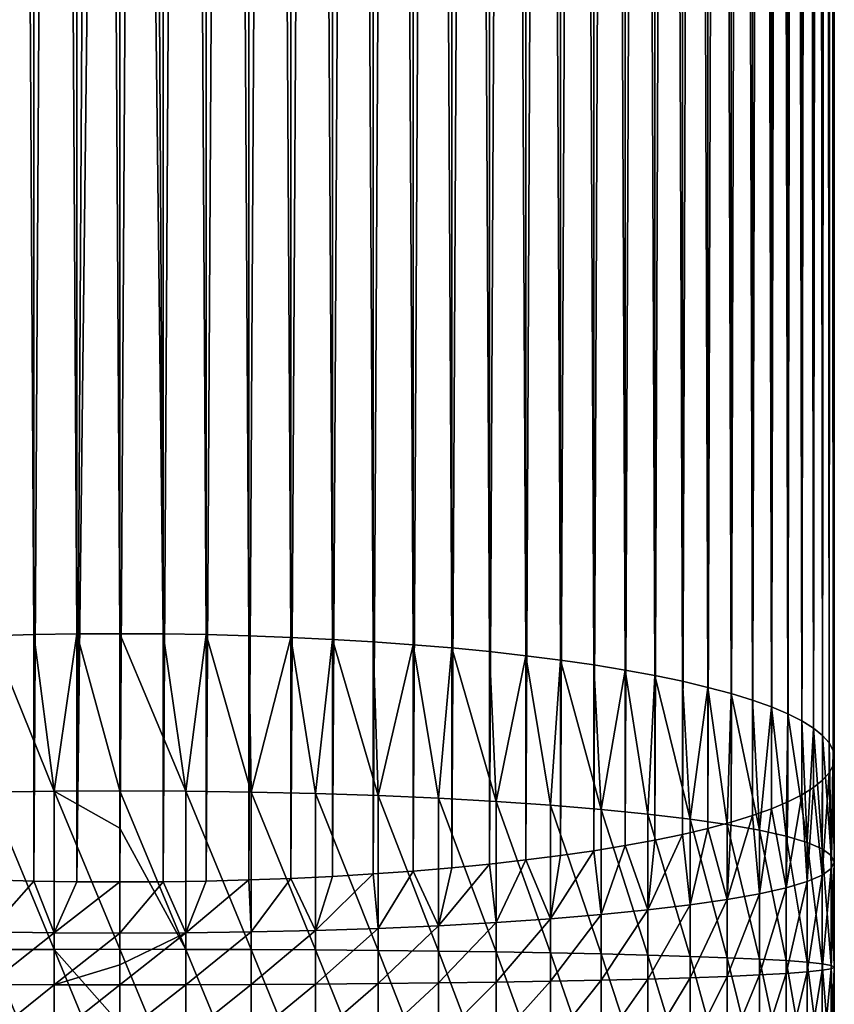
# Model space of a CAD drawing. Header units: metres. Extents: x -25 to 70, y -235 to 25.
# Tile 16 of 89: x -2 to 15, y -188 to -167. Entities that reach past the tile are written whole.
import ezdxf

# ---------------------------------------------------------------- set-up
doc = ezdxf.new("R2010")
doc.units = ezdxf.units.M
doc.layers.add('solid_10481012', color=7, linetype='CONTINUOUS')

msp = doc.modelspace()

# ---------------------------------------------------------------- linework, layer by layer
at = {"layer": 'solid_10481012'}
for points in [[(-1.836561, -180.012756, 360.065857), (-1.836561, -22.371151, 332.269379), (-2.748013, -22.395218, 332.132904)], [(-2.748013, -180.036819, 359.929352), (-1.836561, -180.012756, 360.065857), (-2.748013, -22.395218, 332.132904)], [(-0.919188, -179.998291, 360.147858), (-0.919188, -22.356689, 332.35141), (-1.836561, -22.371151, 332.269379)], [(-1.836561, -180.012756, 360.065857), (-0.919188, -179.998291, 360.147858), (-1.836561, -22.371151, 332.269379)], [(0, -101.172577, 346.276978), (-0.919188, -22.356689, 332.35141), (0, -179.993469, 360.175232)], [(-0.919188, -179.998291, 360.147858), (0, -179.993469, 360.175232), (-0.919188, -22.356689, 332.35141)], [(0.919188, -179.998291, 360.147858), (0.919188, -22.356689, 332.35141), (0, -22.351866, 332.378754)], [(0, -101.172577, 346.276978), (0.919188, -179.998291, 360.147858), (0, -22.351866, 332.378754)], [(1.836561, -180.012756, 360.065857), (1.836561, -22.371151, 332.269379), (0.919188, -22.356689, 332.35141)], [(0.919188, -179.998291, 360.147858), (1.836561, -180.012756, 360.065857), (0.919188, -22.356689, 332.35141)], [(2.748013, -180.036819, 359.929352), (2.748013, -22.395218, 332.132904), (1.836561, -22.371151, 332.269379)], [(1.836561, -180.012756, 360.065857), (2.748013, -180.036819, 359.929352), (1.836561, -22.371151, 332.269379)], [(3.649439, -180.070419, 359.738831), (3.649439, -22.428814, 331.942352), (2.748013, -22.395218, 332.132904)], [(2.748013, -180.036819, 359.929352), (3.649439, -180.070419, 359.738831), (2.748013, -22.395218, 332.132904)], [(4.536898, -180.113388, 359.495148), (4.536898, -22.471783, 331.698669), (3.649439, -22.428814, 331.942352)], [(3.649439, -180.070419, 359.738831), (4.536898, -180.113388, 359.495148), (3.649439, -22.428814, 331.942352)], [(5.407372, -180.165543, 359.199371), (5.407372, -22.523937, 331.402893), (4.536898, -22.471783, 331.698669)], [(4.536898, -180.113388, 359.495148), (5.407372, -180.165543, 359.199371), (4.536898, -22.471783, 331.698669)], [(6.258306, -180.22673, 358.852325), (6.258306, -22.585129, 331.055847), (5.407372, -22.523937, 331.402893)], [(5.407372, -180.165543, 359.199371), (6.258306, -180.22673, 358.852325), (5.407372, -22.523937, 331.402893)], [(7.086747, -180.296783, 358.455048), (7.086747, -22.655178, 330.658569), (6.258306, -22.585129, 331.055847)], [(6.258306, -180.22673, 358.852325), (7.086747, -180.296783, 358.455048), (6.258306, -22.585129, 331.055847)], [(7.889498, -180.375397, 358.009155), (7.889498, -22.733801, 330.212677), (7.086747, -22.655178, 330.658569)], [(7.086747, -180.296783, 358.455048), (7.889498, -180.375397, 358.009155), (7.086747, -22.655178, 330.658569)], [(8.6634, -180.46228, 357.516449), (8.6634, -22.820681, 329.719971), (7.889498, -22.733801, 330.212677)], [(7.889498, -180.375397, 358.009155), (8.6634, -180.46228, 357.516449), (7.889498, -22.733801, 330.212677)], [(9.405317, -180.557083, 356.97876), (9.405317, -22.915485, 329.182312), (8.6634, -22.820681, 329.719971)], [(8.6634, -180.46228, 357.516449), (9.405317, -180.557083, 356.97876), (8.6634, -22.820681, 329.719971)], [(10.112626, -180.659454, 356.398163), (10.112626, -23.01786, 328.601715), (9.405317, -22.915485, 329.182312)], [(9.405317, -180.557083, 356.97876), (10.112626, -180.659454, 356.398163), (9.405317, -22.915485, 329.182312)], [(10.783348, -180.769089, 355.776428), (10.783348, -23.127491, 327.97995), (10.112626, -23.01786, 328.601715)], [(10.112626, -180.659454, 356.398163), (10.783348, -180.769089, 355.776428), (10.112626, -23.01786, 328.601715)], [(11.415276, -180.885651, 355.115356), (11.415276, -23.244057, 327.318878), (10.783348, -23.127491, 327.97995)], [(10.783348, -180.769089, 355.776428), (11.415276, -180.885651, 355.115356), (10.783348, -23.127491, 327.97995)], [(12.005416, -181.008652, 354.417786), (12.005416, -23.367054, 326.621338), (11.415276, -23.244057, 327.318878)], [(11.415276, -180.885651, 355.115356), (12.005416, -181.008652, 354.417786), (11.415276, -23.244057, 327.318878)], [(12.551208, -181.137482, 353.687164), (12.551208, -23.495886, 325.890686), (12.005416, -23.367054, 326.621338)], [(12.005416, -181.008652, 354.417786), (12.551208, -181.137482, 353.687164), (12.005416, -23.367054, 326.621338)], [(13.050858, -181.271683, 352.926117), (13.050858, -23.630079, 325.129639), (12.551208, -23.495886, 325.890686)], [(12.551208, -181.137482, 353.687164), (13.050858, -181.271683, 352.926117), (12.551208, -23.495886, 325.890686)], [(13.502827, -181.410843, 352.136902), (13.502827, -23.769238, 324.340454), (13.050858, -23.630079, 325.129639)], [(13.050858, -181.271683, 352.926117), (13.502827, -181.410843, 352.136902), (13.050858, -23.630079, 325.129639)], [(13.905787, -181.554535, 351.32193), (13.905787, -23.912939, 323.525452), (13.502827, -23.769238, 324.340454)], [(13.502827, -181.410843, 352.136902), (13.905787, -181.554535, 351.32193), (13.502827, -23.769238, 324.340454)], [(14.258502, -181.702347, 350.483643), (14.258502, -24.060751, 322.687195), (13.905787, -23.912939, 323.525452)], [(13.905787, -181.554535, 351.32193), (14.258502, -181.702347, 350.483643), (13.905787, -23.912939, 323.525452)], [(14.559362, -181.853699, 349.625305), (14.559362, -24.212101, 321.828827), (14.258502, -24.060751, 322.687195)], [(14.258502, -181.702347, 350.483643), (14.559362, -181.853699, 349.625305), (14.258502, -24.060751, 322.687195)], [(14.806817, -182.007874, 348.750946), (14.806817, -24.366274, 320.954468), (14.559362, -24.212101, 321.828827)], [(14.559362, -181.853699, 349.625305), (14.806817, -182.007874, 348.750946), (14.559362, -24.212101, 321.828827)], [(15.000101, -182.16423, 347.864227), (15.000101, -24.522627, 320.067749), (14.806817, -24.366274, 320.954468)], [(14.806817, -182.007874, 348.750946), (15.000101, -182.16423, 347.864227), (14.806817, -24.366274, 320.954468)], [(15.13874, -182.322311, 346.967682), (15.13874, -24.68071, 319.171234), (15.000101, -24.522627, 320.067749)], [(15.000101, -182.16423, 347.864227), (15.13874, -182.322311, 346.967682), (15.000101, -24.522627, 320.067749)], [(15.222117, -182.481644, 346.064087), (15.222117, -24.840036, 318.267639), (15.13874, -24.68071, 319.171234)], [(15.13874, -182.322311, 346.967682), (15.222117, -182.481644, 346.064087), (15.13874, -24.68071, 319.171234)], [(15.249923, -182.641602, 345.156891), (15.249923, -25, 317.360443), (15.222117, -24.840036, 318.267639)], [(15.222117, -182.481644, 346.064087), (15.249923, -182.641602, 345.156891), (15.222117, -24.840036, 318.267639)], [(15.222117, -182.801559, 344.249695), (15.222117, -25.159964, 316.453247), (15.249923, -25, 317.360443)], [(15.249923, -182.641602, 345.156891), (15.222117, -182.801559, 344.249695), (15.249923, -25, 317.360443)], [(15.13874, -182.960892, 343.34613), (15.13874, -25.31929, 315.549652), (15.222117, -25.159964, 316.453247)], [(15.222117, -182.801559, 344.249695), (15.13874, -182.960892, 343.34613), (15.222117, -25.159964, 316.453247)], [(15.000101, -183.118973, 342.449585), (15.000101, -25.477373, 314.653107), (15.13874, -25.31929, 315.549652)], [(15.13874, -182.960892, 343.34613), (15.000101, -183.118973, 342.449585), (15.13874, -25.31929, 315.549652)], [(14.806817, -183.27533, 341.562866), (14.806817, -25.633726, 313.766388), (15.000101, -25.477373, 314.653107)], [(15.000101, -183.118973, 342.449585), (14.806817, -183.27533, 341.562866), (15.000101, -25.477373, 314.653107)], [(14.258502, -183.580856, 339.83017), (14.258502, -25.939249, 312.033691), (14.559362, -25.787899, 312.892029)], [(14.559362, -183.429504, 340.688507), (14.258502, -183.580856, 339.83017), (14.559362, -25.787899, 312.892029)], [(14.559362, -183.429504, 340.688507), (14.559362, -25.787899, 312.892029), (14.806817, -25.633726, 313.766388)], [(14.806817, -183.27533, 341.562866), (14.559362, -183.429504, 340.688507), (14.806817, -25.633726, 313.766388)], [(13.905787, -183.728653, 338.991882), (13.905787, -26.087061, 311.195404), (14.258502, -25.939249, 312.033691)], [(14.258502, -183.580856, 339.83017), (13.905787, -183.728653, 338.991882), (14.258502, -25.939249, 312.033691)], [(13.050858, -184.01152, 337.387695), (13.050858, -26.369921, 309.591217), (13.502827, -26.230762, 310.380432)], [(13.502827, -183.87236, 338.17691), (13.050858, -184.01152, 337.387695), (13.502827, -26.230762, 310.380432)], [(13.502827, -183.87236, 338.17691), (13.502827, -26.230762, 310.380432), (13.905787, -26.087061, 311.195404)], [(13.905787, -183.728653, 338.991882), (13.502827, -183.87236, 338.17691), (13.905787, -26.087061, 311.195404)], [(12.551208, -184.145706, 336.626648), (12.551208, -26.504114, 308.83017), (13.050858, -26.369921, 309.591217)], [(13.050858, -184.01152, 337.387695), (12.551208, -184.145706, 336.626648), (13.050858, -26.369921, 309.591217)], [(11.415276, -184.397537, 335.198456), (11.415276, -26.755943, 307.401978), (12.005416, -26.632946, 308.099548)], [(12.005416, -184.274551, 335.895996), (11.415276, -184.397537, 335.198456), (12.005416, -26.632946, 308.099548)], [(12.005416, -184.274551, 335.895996), (12.005416, -26.632946, 308.099548), (12.551208, -26.504114, 308.83017)], [(12.551208, -184.145706, 336.626648), (12.005416, -184.274551, 335.895996), (12.551208, -26.504114, 308.83017)], [(10.112626, -184.623734, 333.915649), (10.112626, -26.98214, 306.119171), (10.783348, -26.872509, 306.740906)], [(10.783348, -184.514114, 334.537384), (10.112626, -184.623734, 333.915649), (10.783348, -26.872509, 306.740906)], [(10.783348, -184.514114, 334.537384), (10.783348, -26.872509, 306.740906), (11.415276, -26.755943, 307.401978)], [(11.415276, -184.397537, 335.198456), (10.783348, -184.514114, 334.537384), (11.415276, -26.755943, 307.401978)], [(8.6634, -184.820923, 332.797363), (8.6634, -27.179319, 305.000885), (9.405317, -27.084515, 305.538574)], [(9.405317, -184.72612, 333.335022), (8.6634, -184.820923, 332.797363), (9.405317, -27.084515, 305.538574)], [(9.405317, -184.72612, 333.335022), (9.405317, -27.084515, 305.538574), (10.112626, -26.98214, 306.119171)], [(10.112626, -184.623734, 333.915649), (9.405317, -184.72612, 333.335022), (10.112626, -26.98214, 306.119171)], [(7.086747, -184.98642, 331.858765), (7.086747, -27.344822, 304.062286), (7.889498, -27.266199, 304.508179)], [(7.889498, -184.907806, 332.304657), (7.086747, -184.98642, 331.858765), (7.889498, -27.266199, 304.508179)], [(7.889498, -184.907806, 332.304657), (7.889498, -27.266199, 304.508179), (8.6634, -27.179319, 305.000885)], [(8.6634, -184.820923, 332.797363), (7.889498, -184.907806, 332.304657), (8.6634, -27.179319, 305.000885)], [(4.536898, -185.169815, 330.818665), (4.536898, -27.528217, 303.022217), (5.407372, -27.476063, 303.317993)], [(5.407372, -185.117661, 331.114441), (4.536898, -185.169815, 330.818665), (5.407372, -27.476063, 303.317993)], [(5.407372, -185.117661, 331.114441), (5.407372, -27.476063, 303.317993), (6.258306, -27.414871, 303.665009)], [(6.258306, -185.056473, 331.461487), (5.407372, -185.117661, 331.114441), (6.258306, -27.414871, 303.665009)], [(6.258306, -185.056473, 331.461487), (6.258306, -27.414871, 303.665009), (7.086747, -27.344822, 304.062286)], [(7.086747, -184.98642, 331.858765), (6.258306, -185.056473, 331.461487), (7.086747, -27.344822, 304.062286)], [(-2.748013, -185.246384, 330.38446), (-2.748013, -27.604782, 302.587982), (-1.836561, -27.628849, 302.451508)], [(-1.836561, -185.270447, 330.247955), (-2.748013, -185.246384, 330.38446), (-1.836561, -27.628849, 302.451508)], [(-1.836561, -185.270447, 330.247955), (-1.836561, -27.628849, 302.451508), (-0.919188, -27.643311, 302.369476)], [(-0.919188, -185.284912, 330.165955), (-1.836561, -185.270447, 330.247955), (-0.919188, -27.643311, 302.369476)], [(-0.919188, -185.284912, 330.165955), (-0.919188, -27.643311, 302.369476), (0, -27.648134, 302.342133)], [(-0.919188, -185.284912, 330.165955), (0, -27.648134, 302.342133), (0, -106.468849, 316.240326)], [(0, -185.289734, 330.13858), (0, -106.468849, 316.240326), (0.919188, -27.643311, 302.369476)], [(0.919188, -185.284912, 330.165955), (0, -185.289734, 330.13858), (0.919188, -27.643311, 302.369476)], [(0.919188, -185.284912, 330.165955), (0.919188, -27.643311, 302.369476), (1.836561, -27.628849, 302.451508)], [(1.836561, -185.270447, 330.247955), (0.919188, -185.284912, 330.165955), (1.836561, -27.628849, 302.451508)], [(1.836561, -185.270447, 330.247955), (1.836561, -27.628849, 302.451508), (2.748013, -27.604782, 302.587982)], [(2.748013, -185.246384, 330.38446), (1.836561, -185.270447, 330.247955), (2.748013, -27.604782, 302.587982)], [(2.748013, -185.246384, 330.38446), (2.748013, -27.604782, 302.587982), (3.649439, -27.571186, 302.778503)], [(3.649439, -185.212784, 330.574982), (2.748013, -185.246384, 330.38446), (3.649439, -27.571186, 302.778503)], [(3.649439, -185.212784, 330.574982), (3.649439, -27.571186, 302.778503), (4.536898, -27.528217, 303.022217)], [(4.536898, -185.169815, 330.818665), (3.649439, -185.212784, 330.574982), (4.536898, -27.528217, 303.022217)], [(0, -101.172577, 346.276978), (0, -179.993469, 360.175232), (0.919188, -179.998291, 360.147858)], [(-0.919188, -185.284912, 330.165955), (0, -106.468849, 316.240326), (0, -185.289734, 330.13858)], [(-2.80218, -183.37146, 360.379425), (-1.407083, -183.352081, 360.572998), (-2.748013, -180.036819, 359.929352)], [(-1.407083, -183.352081, 360.572998), (-1.836561, -180.012756, 360.065857), (-2.748013, -180.036819, 359.929352)], [(-1.407083, -183.352081, 360.572998), (-0.919188, -179.998291, 360.147858), (-1.836561, -180.012756, 360.065857)], [(-1.407083, -183.352081, 360.572998), (0, -183.345596, 360.637817), (-0.919188, -179.998291, 360.147858)], [(0, -183.345596, 360.637817), (0, -179.993469, 360.175232), (-0.919188, -179.998291, 360.147858)], [(1.407083, -183.352081, 360.572998), (0.919188, -179.998291, 360.147858), (0, -179.993469, 360.175232)], [(0, -183.345596, 360.637817), (1.407083, -183.352081, 360.572998), (0, -179.993469, 360.175232)], [(1.407083, -183.352081, 360.572998), (1.836561, -180.012756, 360.065857), (0.919188, -179.998291, 360.147858)], [(1.407083, -183.352081, 360.572998), (2.80218, -183.37146, 360.379425), (1.836561, -180.012756, 360.065857)], [(2.80218, -183.37146, 360.379425), (2.748013, -180.036819, 359.929352), (1.836561, -180.012756, 360.065857)], [(2.80218, -183.37146, 360.379425), (3.649439, -180.070419, 359.738831), (2.748013, -180.036819, 359.929352)], [(2.80218, -183.37146, 360.379425), (4.17334, -183.403564, 360.058472), (3.649439, -180.070419, 359.738831)], [(4.17334, -183.403564, 360.058472), (4.536898, -180.113388, 359.495148), (3.649439, -180.070419, 359.738831)], [(4.17334, -183.403564, 360.058472), (5.508927, -183.448135, 359.613098), (4.536898, -180.113388, 359.495148)], [(5.508927, -183.448135, 359.613098), (5.407372, -180.165543, 359.199371), (4.536898, -180.113388, 359.495148)], [(5.508927, -183.448135, 359.613098), (6.258306, -180.22673, 358.852325), (5.407372, -180.165543, 359.199371)], [(5.508927, -183.448135, 359.613098), (6.79749, -183.504791, 359.046967), (6.258306, -180.22673, 358.852325)], [(6.79749, -183.504791, 359.046967), (7.086747, -180.296783, 358.455048), (6.258306, -180.22673, 358.852325)], [(6.79749, -183.504791, 359.046967), (8.028054, -183.573044, 358.364899), (7.086747, -180.296783, 358.455048)], [(8.028054, -183.573044, 358.364899), (7.889498, -180.375397, 358.009155), (7.086747, -180.296783, 358.455048)], [(8.028054, -183.573044, 358.364899), (8.6634, -180.46228, 357.516449), (7.889498, -180.375397, 358.009155)], [(8.028054, -183.573044, 358.364899), (9.190164, -183.652298, 357.572876), (8.6634, -180.46228, 357.516449)], [(9.190164, -183.652298, 357.572876), (9.405317, -180.557083, 356.97876), (8.6634, -180.46228, 357.516449)], [(9.190164, -183.652298, 357.572876), (10.273804, -183.741898, 356.677429), (9.405317, -180.557083, 356.97876)], [(10.273804, -183.741898, 356.677429), (10.112626, -180.659454, 356.398163), (9.405317, -180.557083, 356.97876)], [(10.273804, -183.741898, 356.677429), (10.783348, -180.769089, 355.776428), (10.112626, -180.659454, 356.398163)], [(10.273804, -183.741898, 356.677429), (11.269885, -183.841064, 355.686401), (10.783348, -180.769089, 355.776428)], [(11.269885, -183.841064, 355.686401), (11.415276, -180.885651, 355.115356), (10.783348, -180.769089, 355.776428)], [(11.269885, -183.841064, 355.686401), (12.1697, -183.948975, 354.608063), (11.415276, -180.885651, 355.115356)], [(12.1697, -183.948975, 354.608063), (12.005416, -181.008652, 354.417786), (11.415276, -180.885651, 355.115356)], [(12.1697, -183.948975, 354.608063), (12.551208, -181.137482, 353.687164), (12.005416, -181.008652, 354.417786)], [(12.1697, -183.948975, 354.608063), (12.96579, -184.064667, 353.451782), (12.551208, -181.137482, 353.687164)], [(12.96579, -184.064667, 353.451782), (13.050858, -181.271683, 352.926117), (12.551208, -181.137482, 353.687164)], [(12.96579, -184.064667, 353.451782), (13.651182, -184.187195, 352.227295), (13.050858, -181.271683, 352.926117)], [(13.651182, -184.187195, 352.227295), (13.502827, -181.410843, 352.136902), (13.050858, -181.271683, 352.926117)], [(13.651182, -184.187195, 352.227295), (13.905787, -181.554535, 351.32193), (13.502827, -181.410843, 352.136902)], [(13.651182, -184.187195, 352.227295), (14.220155, -184.315506, 350.945129), (13.905787, -181.554535, 351.32193)], [(14.220155, -184.315506, 350.945129), (14.258502, -181.702347, 350.483643), (13.905787, -181.554535, 351.32193)], [(14.220155, -184.315506, 350.945129), (14.667811, -184.448471, 349.616211), (14.258502, -181.702347, 350.483643)], [(14.667811, -184.448471, 349.616211), (14.559362, -181.853699, 349.625305), (14.258502, -181.702347, 350.483643)], [(14.667811, -184.448471, 349.616211), (14.806817, -182.007874, 348.750946), (14.559362, -181.853699, 349.625305)], [(14.667811, -184.448471, 349.616211), (14.990268, -184.585007, 348.251831), (14.806817, -182.007874, 348.750946)], [(14.990268, -184.585007, 348.251831), (15.000101, -182.16423, 347.864227), (14.806817, -182.007874, 348.750946)], [(14.990268, -184.585007, 348.251831), (15.184935, -184.723907, 346.863708), (15.000101, -182.16423, 347.864227)], [(15.184935, -184.723907, 346.863708), (15.13874, -182.322311, 346.967682), (15.000101, -182.16423, 347.864227)], [(15.184935, -184.723907, 346.863708), (15.222117, -182.481644, 346.064087), (15.13874, -182.322311, 346.967682)], [(15.184935, -184.723907, 346.863708), (15.249915, -184.864014, 345.463593), (15.222117, -182.481644, 346.064087)], [(15.249915, -184.864014, 345.463593), (15.249923, -182.641602, 345.156891), (15.222117, -182.481644, 346.064087)], [(15.184935, -185.004105, 344.063477), (15.222117, -182.801559, 344.249695), (15.249923, -182.641602, 345.156891)], [(15.249915, -184.864014, 345.463593), (15.184935, -185.004105, 344.063477), (15.249923, -182.641602, 345.156891)], [(14.990268, -185.143021, 342.675354), (15.000101, -183.118973, 342.449585), (15.13874, -182.960892, 343.34613)], [(15.184935, -185.004105, 344.063477), (14.990268, -185.143021, 342.675354), (15.13874, -182.960892, 343.34613)], [(15.184935, -185.004105, 344.063477), (15.13874, -182.960892, 343.34613), (15.222117, -182.801559, 344.249695)], [(14.990268, -185.143021, 342.675354), (14.806817, -183.27533, 341.562866), (15.000101, -183.118973, 342.449585)], [(-1.40708, -186.727936, 360.783569), (-1.407083, -183.352081, 360.572998), (-2.80218, -183.37146, 360.379425)], [(-2.802177, -186.732773, 360.58905), (-1.40708, -186.727936, 360.783569), (-2.80218, -183.37146, 360.379425)], [(-1.407083, -183.352081, 360.572998), (0, -184.138702, 360.710144), (0, -183.345596, 360.637817)], [(-1.407083, -183.352081, 360.572998), (0, -186.726318, 360.848694), (0, -184.138702, 360.710144)], [(-1.40708, -186.727936, 360.783569), (0, -186.726318, 360.848694), (-1.407083, -183.352081, 360.572998)], [(1.40708, -186.727936, 360.783569), (1.407083, -183.352081, 360.572998), (0, -183.345596, 360.637817)], [(0, -184.138702, 360.710144), (1.40708, -186.727936, 360.783569), (0, -183.345596, 360.637817)], [(1.40708, -186.727936, 360.783569), (2.802177, -186.732773, 360.58905), (1.407083, -183.352081, 360.572998)], [(2.802177, -186.732773, 360.58905), (2.80218, -183.37146, 360.379425), (1.407083, -183.352081, 360.572998)], [(2.802177, -186.732773, 360.58905), (4.173341, -186.740784, 360.266632), (2.80218, -183.37146, 360.379425)], [(4.173341, -186.740784, 360.266632), (4.17334, -183.403564, 360.058472), (2.80218, -183.37146, 360.379425)], [(5.50893, -186.751907, 359.819153), (5.508927, -183.448135, 359.613098), (4.17334, -183.403564, 360.058472)], [(4.173341, -186.740784, 360.266632), (5.50893, -186.751907, 359.819153), (4.17334, -183.403564, 360.058472)], [(14.667811, -185.279541, 341.310974), (14.559362, -183.429504, 340.688507), (14.806817, -183.27533, 341.562866)], [(14.990268, -185.143021, 342.675354), (14.667811, -185.279541, 341.310974), (14.806817, -183.27533, 341.562866)], [(6.797487, -186.766052, 359.250397), (6.79749, -183.504791, 359.046967), (5.508927, -183.448135, 359.613098)], [(5.50893, -186.751907, 359.819153), (6.797487, -186.766052, 359.250397), (5.508927, -183.448135, 359.613098)], [(6.797487, -186.766052, 359.250397), (8.028039, -186.783096, 358.565125), (6.79749, -183.504791, 359.046967)], [(8.028039, -186.783096, 358.565125), (8.028054, -183.573044, 358.364899), (6.79749, -183.504791, 359.046967)], [(8.028039, -186.783096, 358.565125), (9.190144, -186.802872, 357.769379), (8.028054, -183.573044, 358.364899)], [(9.190144, -186.802872, 357.769379), (9.190164, -183.652298, 357.572876), (8.028054, -183.573044, 358.364899)], [(14.220155, -185.412521, 339.982056), (13.905787, -183.728653, 338.991882), (14.258502, -183.580856, 339.83017)], [(14.220155, -185.412521, 339.982056), (14.258502, -183.580856, 339.83017), (14.559362, -183.429504, 340.688507)], [(14.667811, -185.279541, 341.310974), (14.220155, -185.412521, 339.982056), (14.559362, -183.429504, 340.688507)], [(9.190144, -186.802872, 357.769379), (10.273792, -186.825241, 356.86972), (9.190164, -183.652298, 357.572876)], [(10.273792, -186.825241, 356.86972), (10.273804, -183.741898, 356.677429), (9.190164, -183.652298, 357.572876)], [(10.273792, -186.825241, 356.86972), (11.269881, -186.850006, 355.874084), (10.273804, -183.741898, 356.677429)], [(11.269881, -186.850006, 355.874084), (11.269885, -183.841064, 355.686401), (10.273804, -183.741898, 356.677429)], [(13.651182, -185.540817, 338.69989), (13.502827, -183.87236, 338.17691), (13.905787, -183.728653, 338.991882)], [(14.220155, -185.412521, 339.982056), (13.651182, -185.540817, 338.69989), (13.905787, -183.728653, 338.991882)], [(11.269881, -186.850006, 355.874084), (12.16969, -186.876938, 354.79068), (11.269885, -183.841064, 355.686401)], [(12.16969, -186.876938, 354.79068), (12.1697, -183.948975, 354.608063), (11.269885, -183.841064, 355.686401)], [(12.16969, -186.876938, 354.79068), (12.965768, -186.905823, 353.628998), (12.1697, -183.948975, 354.608063)], [(12.965768, -186.905823, 353.628998), (12.96579, -184.064667, 353.451782), (12.1697, -183.948975, 354.608063)], [(12.96579, -185.663345, 337.475403), (12.551208, -184.145706, 336.626648), (13.050858, -184.01152, 337.387695)], [(12.96579, -185.663345, 337.475403), (13.050858, -184.01152, 337.387695), (13.502827, -183.87236, 338.17691)], [(13.651182, -185.540817, 338.69989), (12.96579, -185.663345, 337.475403), (13.502827, -183.87236, 338.17691)], [(0, -184.138702, 360.710144), (0, -186.726318, 360.848694), (1.40708, -186.727936, 360.783569)], [(12.1697, -185.779053, 336.319122), (12.005416, -184.274551, 335.895996), (12.551208, -184.145706, 336.626648)], [(12.96579, -185.663345, 337.475403), (12.1697, -185.779053, 336.319122), (12.551208, -184.145706, 336.626648)], [(12.965768, -186.905823, 353.628998), (13.65116, -186.936417, 352.398773), (12.96579, -184.064667, 353.451782)], [(13.65116, -186.936417, 352.398773), (13.651182, -184.187195, 352.227295), (12.96579, -184.064667, 353.451782)], [(13.65116, -186.936417, 352.398773), (14.22014, -186.968445, 351.110596), (13.651182, -184.187195, 352.227295)], [(14.22014, -186.968445, 351.110596), (14.220155, -184.315506, 350.945129), (13.651182, -184.187195, 352.227295)], [(11.269885, -185.886948, 335.240784), (10.783348, -184.514114, 334.537384), (11.415276, -184.397537, 335.198456)], [(11.269885, -185.886948, 335.240784), (11.415276, -184.397537, 335.198456), (12.005416, -184.274551, 335.895996)], [(12.1697, -185.779053, 336.319122), (11.269885, -185.886948, 335.240784), (12.005416, -184.274551, 335.895996)], [(14.22014, -186.968445, 351.110596), (14.667801, -187.001633, 349.775452), (14.220155, -184.315506, 350.945129)], [(14.667801, -187.001633, 349.775452), (14.667811, -184.448471, 349.616211), (14.220155, -184.315506, 350.945129)], [(14.667801, -187.001633, 349.775452), (14.990252, -187.035721, 348.404694), (14.667811, -184.448471, 349.616211)], [(14.990252, -187.035721, 348.404694), (14.990268, -184.585007, 348.251831), (14.667811, -184.448471, 349.616211)], [(9.190164, -186.075729, 333.354309), (9.405317, -184.72612, 333.335022), (10.112626, -184.623734, 333.915649)], [(10.273804, -185.986115, 334.249786), (9.190164, -186.075729, 333.354309), (10.112626, -184.623734, 333.915649)], [(10.273804, -185.986115, 334.249786), (10.112626, -184.623734, 333.915649), (10.783348, -184.514114, 334.537384)], [(11.269885, -185.886948, 335.240784), (10.273804, -185.986115, 334.249786), (10.783348, -184.514114, 334.537384)], [(14.990252, -187.035721, 348.404694), (15.184915, -187.070389, 347.010071), (14.990268, -184.585007, 348.251831)], [(15.184915, -187.070389, 347.010071), (15.184935, -184.723907, 346.863708), (14.990268, -184.585007, 348.251831)], [(8.028054, -186.154984, 332.562286), (7.889498, -184.907806, 332.304657), (8.6634, -184.820923, 332.797363)], [(9.190164, -186.075729, 333.354309), (8.028054, -186.154984, 332.562286), (8.6634, -184.820923, 332.797363)], [(9.190164, -186.075729, 333.354309), (8.6634, -184.820923, 332.797363), (9.405317, -184.72612, 333.335022)], [(15.184915, -187.070389, 347.010071), (15.249892, -187.105362, 345.603394), (15.184935, -184.723907, 346.863708)], [(15.184915, -187.140335, 344.196747), (15.184935, -185.004105, 344.063477), (15.249915, -184.864014, 345.463593)], [(15.249892, -187.105362, 345.603394), (15.184915, -187.140335, 344.196747), (15.249915, -184.864014, 345.463593)], [(15.249892, -187.105362, 345.603394), (15.249915, -184.864014, 345.463593), (15.184935, -184.723907, 346.863708)], [(5.508927, -186.279877, 331.314087), (5.407372, -185.117661, 331.114441), (6.258306, -185.056473, 331.461487)], [(6.79749, -186.223236, 331.880219), (5.508927, -186.279877, 331.314087), (6.258306, -185.056473, 331.461487)], [(6.79749, -186.223236, 331.880219), (6.258306, -185.056473, 331.461487), (7.086747, -184.98642, 331.858765)], [(6.79749, -186.223236, 331.880219), (7.086747, -184.98642, 331.858765), (7.889498, -184.907806, 332.304657)], [(8.028054, -186.154984, 332.562286), (6.79749, -186.223236, 331.880219), (7.889498, -184.907806, 332.304657)], [(14.990252, -187.175018, 342.802094), (14.990268, -185.143021, 342.675354), (15.184935, -185.004105, 344.063477)], [(15.184915, -187.140335, 344.196747), (14.990252, -187.175018, 342.802094), (15.184935, -185.004105, 344.063477)], [(-2.80218, -186.356567, 330.54776), (-2.748013, -185.246384, 330.38446), (-1.836561, -185.270447, 330.247955)], [(-1.407083, -186.375931, 330.354187), (-2.80218, -186.356567, 330.54776), (-1.836561, -185.270447, 330.247955)], [(-1.407083, -186.375931, 330.354187), (-1.836561, -185.270447, 330.247955), (-0.919188, -185.284912, 330.165955)], [(-1.407083, -186.375931, 330.354187), (-0.919188, -185.284912, 330.165955), (0, -185.289734, 330.13858)], [(-1.407083, -186.375931, 330.354187), (0, -185.289734, 330.13858), (0, -186.382416, 330.289368)], [(0, -186.382416, 330.289368), (0, -185.289734, 330.13858), (0.919188, -185.284912, 330.165955)], [(1.407083, -186.375931, 330.354187), (0, -186.382416, 330.289368), (0.919188, -185.284912, 330.165955)], [(1.407083, -186.375931, 330.354187), (0.919188, -185.284912, 330.165955), (1.836561, -185.270447, 330.247955)], [(1.407083, -186.375931, 330.354187), (1.836561, -185.270447, 330.247955), (2.748013, -185.246384, 330.38446)], [(2.80218, -186.356567, 330.54776), (1.407083, -186.375931, 330.354187), (2.748013, -185.246384, 330.38446)], [(2.80218, -186.356567, 330.54776), (2.748013, -185.246384, 330.38446), (3.649439, -185.212784, 330.574982)], [(4.17334, -186.324448, 330.868713), (2.80218, -186.356567, 330.54776), (3.649439, -185.212784, 330.574982)], [(4.17334, -186.324448, 330.868713), (3.649439, -185.212784, 330.574982), (4.536898, -185.169815, 330.818665)], [(4.17334, -186.324448, 330.868713), (4.536898, -185.169815, 330.818665), (5.407372, -185.117661, 331.114441)], [(5.508927, -186.279877, 331.314087), (4.17334, -186.324448, 330.868713), (5.407372, -185.117661, 331.114441)], [(14.22014, -187.242294, 340.096191), (14.220155, -185.412521, 339.982056), (14.667811, -185.279541, 341.310974)], [(14.667801, -187.209106, 341.431335), (14.22014, -187.242294, 340.096191), (14.667811, -185.279541, 341.310974)], [(14.667801, -187.209106, 341.431335), (14.667811, -185.279541, 341.310974), (14.990268, -185.143021, 342.675354)], [(14.990252, -187.175018, 342.802094), (14.667801, -187.209106, 341.431335), (14.990268, -185.143021, 342.675354)], [(13.65116, -187.274323, 338.808014), (13.651182, -185.540817, 338.69989), (14.220155, -185.412521, 339.982056)], [(14.22014, -187.242294, 340.096191), (13.65116, -187.274323, 338.808014), (14.220155, -185.412521, 339.982056)], [(12.16969, -187.333801, 336.416107), (12.1697, -185.779053, 336.319122), (12.96579, -185.663345, 337.475403)], [(12.965768, -187.304916, 337.57782), (12.16969, -187.333801, 336.416107), (12.96579, -185.663345, 337.475403)], [(12.965768, -187.304916, 337.57782), (12.96579, -185.663345, 337.475403), (13.651182, -185.540817, 338.69989)], [(13.65116, -187.274323, 338.808014), (12.965768, -187.304916, 337.57782), (13.651182, -185.540817, 338.69989)], [(10.273792, -187.385483, 334.337067), (10.273804, -185.986115, 334.249786), (11.269885, -185.886948, 335.240784)], [(11.269881, -187.360733, 335.332733), (10.273792, -187.385483, 334.337067), (11.269885, -185.886948, 335.240784)], [(11.269881, -187.360733, 335.332733), (11.269885, -185.886948, 335.240784), (12.1697, -185.779053, 336.319122)], [(12.16969, -187.333801, 336.416107), (11.269881, -187.360733, 335.332733), (12.1697, -185.779053, 336.319122)], [(8.028039, -187.427643, 332.641663), (8.028054, -186.154984, 332.562286), (9.190164, -186.075729, 333.354309)], [(9.190144, -187.407852, 333.437439), (8.028039, -187.427643, 332.641663), (9.190164, -186.075729, 333.354309)], [(9.190144, -187.407852, 333.437439), (9.190164, -186.075729, 333.354309), (10.273804, -185.986115, 334.249786)], [(10.273792, -187.385483, 334.337067), (9.190144, -187.407852, 333.437439), (10.273804, -185.986115, 334.249786)], [(2.802177, -187.477966, 330.617737), (2.80218, -186.356567, 330.54776), (4.17334, -186.324448, 330.868713)], [(4.173341, -187.46994, 330.940186), (2.802177, -187.477966, 330.617737), (4.17334, -186.324448, 330.868713)], [(4.173341, -187.46994, 330.940186), (4.17334, -186.324448, 330.868713), (5.508927, -186.279877, 331.314087)], [(5.50893, -187.458817, 331.387634), (4.173341, -187.46994, 330.940186), (5.508927, -186.279877, 331.314087)], [(5.50893, -187.458817, 331.387634), (5.508927, -186.279877, 331.314087), (6.79749, -186.223236, 331.880219)], [(6.797487, -187.444687, 331.956421), (5.50893, -187.458817, 331.387634), (6.79749, -186.223236, 331.880219)], [(6.797487, -187.444687, 331.956421), (6.79749, -186.223236, 331.880219), (8.028054, -186.154984, 332.562286)], [(8.028039, -187.427643, 332.641663), (6.797487, -187.444687, 331.956421), (8.028054, -186.154984, 332.562286)], [(-2.802177, -187.477966, 330.617737), (-2.80218, -186.356567, 330.54776), (-1.407083, -186.375931, 330.354187)], [(-1.40708, -187.482803, 330.423248), (-2.802177, -187.477966, 330.617737), (-1.407083, -186.375931, 330.354187)], [(-1.40708, -187.482803, 330.423248), (-1.407083, -186.375931, 330.354187), (0, -186.382416, 330.289368)], [(-1.40708, -187.482803, 330.423248), (0, -186.382416, 330.289368), (0, -187.059311, 330.3414)], [(0, -187.059311, 330.3414), (0, -186.382416, 330.289368), (1.407083, -186.375931, 330.354187)], [(0, -187.484421, 330.358124), (0, -187.059311, 330.3414), (1.407083, -186.375931, 330.354187)], [(1.40708, -187.482803, 330.423248), (0, -187.484421, 330.358124), (1.407083, -186.375931, 330.354187)], [(1.40708, -187.482803, 330.423248), (1.407083, -186.375931, 330.354187), (2.80218, -186.356567, 330.54776)], [(2.802177, -187.477966, 330.617737), (1.40708, -187.482803, 330.423248), (2.80218, -186.356567, 330.54776)], [(-1.407076, -190.110077, 360.740997), (-1.40708, -186.727936, 360.783569), (-2.802177, -186.732773, 360.58905)], [(-2.802172, -190.100342, 360.546661), (-1.407076, -190.110077, 360.740997), (-2.802177, -186.732773, 360.58905)], [(-1.40708, -186.727936, 360.783569), (0, -188.315598, 360.860291), (0, -186.726318, 360.848694)], [(-1.40708, -186.727936, 360.783569), (0, -190.113327, 360.806091), (0, -188.315598, 360.860291)], [(-1.407076, -190.110077, 360.740997), (0, -190.113327, 360.806091), (-1.40708, -186.727936, 360.783569)], [(1.407076, -190.110077, 360.740997), (1.40708, -186.727936, 360.783569), (0, -186.726318, 360.848694)], [(0, -188.315598, 360.860291), (1.407076, -190.110077, 360.740997), (0, -186.726318, 360.848694)], [(1.407076, -190.110077, 360.740997), (2.802172, -190.100342, 360.546661), (1.40708, -186.727936, 360.783569)], [(2.802172, -190.100342, 360.546661), (2.802177, -186.732773, 360.58905), (1.40708, -186.727936, 360.783569)], [(2.802172, -190.100342, 360.546661), (4.173342, -190.084213, 360.224518), (2.802177, -186.732773, 360.58905)], [(4.173342, -190.084213, 360.224518), (4.173341, -186.740784, 360.266632), (2.802177, -186.732773, 360.58905)], [(5.508935, -190.061844, 359.777496), (5.50893, -186.751907, 359.819153), (4.173341, -186.740784, 360.266632)], [(4.173342, -190.084213, 360.224518), (5.508935, -190.061844, 359.777496), (4.173341, -186.740784, 360.266632)], [(6.797482, -190.033401, 359.20929), (6.797487, -186.766052, 359.250397), (5.50893, -186.751907, 359.819153)], [(5.508935, -190.061844, 359.777496), (6.797482, -190.033401, 359.20929), (5.50893, -186.751907, 359.819153)], [(6.797482, -190.033401, 359.20929), (8.028014, -189.99913, 358.524658), (6.797487, -186.766052, 359.250397)], [(8.028014, -189.99913, 358.524658), (8.028039, -186.783096, 358.565125), (6.797487, -186.766052, 359.250397)], [(8.028014, -189.99913, 358.524658), (9.190112, -189.959335, 357.729614), (8.028039, -186.783096, 358.565125)], [(9.190112, -189.959335, 357.729614), (9.190144, -186.802872, 357.769379), (8.028039, -186.783096, 358.565125)], [(9.190112, -189.959335, 357.729614), (10.273775, -189.914337, 356.830841), (9.190144, -186.802872, 357.769379)], [(10.273775, -189.914337, 356.830841), (10.273792, -186.825241, 356.86972), (9.190144, -186.802872, 357.769379)], [(10.273775, -189.914337, 356.830841), (11.269876, -189.864548, 355.836151), (10.273792, -186.825241, 356.86972)], [(11.269876, -189.864548, 355.836151), (11.269881, -186.850006, 355.874084), (10.273792, -186.825241, 356.86972)], [(11.269876, -189.864548, 355.836151), (12.169675, -189.810364, 354.753784), (11.269881, -186.850006, 355.874084)], [(12.169675, -189.810364, 354.753784), (12.16969, -186.876938, 354.79068), (11.269881, -186.850006, 355.874084)], [(12.169675, -189.810364, 354.753784), (12.965734, -189.752274, 353.59317), (12.16969, -186.876938, 354.79068)], [(12.965734, -189.752274, 353.59317), (12.965768, -186.905823, 353.628998), (12.16969, -186.876938, 354.79068)], [(12.965734, -189.752274, 353.59317), (13.651125, -189.69075, 352.364105), (12.965768, -186.905823, 353.628998)], [(13.651125, -189.69075, 352.364105), (13.65116, -186.936417, 352.398773), (12.965768, -186.905823, 353.628998)], [(13.651125, -189.69075, 352.364105), (14.220118, -189.626328, 351.077148), (13.65116, -186.936417, 352.398773)], [(14.220118, -189.626328, 351.077148), (14.22014, -186.968445, 351.110596), (13.65116, -186.936417, 352.398773)], [(14.220118, -189.626328, 351.077148), (14.667784, -189.559555, 349.743286), (14.22014, -186.968445, 351.110596)], [(14.667784, -189.559555, 349.743286), (14.667801, -187.001633, 349.775452), (14.22014, -186.968445, 351.110596)], [(-1.40708, -187.482803, 330.423248), (0, -187.059311, 330.3414), (0, -187.484421, 330.358124)], [(14.667784, -189.559555, 349.743286), (14.99023, -189.490997, 348.37381), (14.667801, -187.001633, 349.775452)], [(14.667784, -189.142258, 341.407043), (14.667801, -187.209106, 341.431335), (14.990252, -187.175018, 342.802094)], [(14.99023, -189.210815, 342.776489), (14.667784, -189.142258, 341.407043), (14.990252, -187.175018, 342.802094)], [(14.99023, -189.490997, 348.37381), (14.990252, -187.035721, 348.404694), (14.667801, -187.001633, 349.775452)], [(14.99023, -189.490997, 348.37381), (15.184881, -189.421249, 346.980499), (14.990252, -187.035721, 348.404694)], [(14.99023, -189.210815, 342.776489), (14.990252, -187.175018, 342.802094), (15.184915, -187.140335, 344.196747)], [(15.184881, -189.280548, 344.1698), (14.99023, -189.210815, 342.776489), (15.184915, -187.140335, 344.196747)], [(15.184881, -189.421249, 346.980499), (15.184915, -187.070389, 347.010071), (14.990252, -187.035721, 348.404694)], [(15.184881, -189.421249, 346.980499), (15.249856, -189.350906, 345.575165), (15.184915, -187.070389, 347.010071)], [(15.184881, -189.280548, 344.1698), (15.184915, -187.140335, 344.196747), (15.249892, -187.105362, 345.603394)], [(15.249856, -189.350906, 345.575165), (15.184881, -189.280548, 344.1698), (15.249892, -187.105362, 345.603394)], [(15.249856, -189.350906, 345.575165), (15.249892, -187.105362, 345.603394), (15.184915, -187.070389, 347.010071)], [(9.190112, -188.742477, 333.420685), (9.190144, -187.407852, 333.437439), (10.273792, -187.385483, 334.337067)], [(10.273775, -188.78746, 334.319458), (9.190112, -188.742477, 333.420685), (10.273792, -187.385483, 334.337067)], [(10.273775, -188.78746, 334.319458), (10.273792, -187.385483, 334.337067), (11.269881, -187.360733, 335.332733)], [(11.269876, -188.837265, 335.314178), (10.273775, -188.78746, 334.319458), (11.269881, -187.360733, 335.332733)], [(11.269876, -188.837265, 335.314178), (11.269881, -187.360733, 335.332733), (12.16969, -187.333801, 336.416107)], [(12.169675, -188.891434, 336.396515), (11.269876, -188.837265, 335.314178), (12.16969, -187.333801, 336.416107)], [(12.169675, -188.891434, 336.396515), (12.16969, -187.333801, 336.416107), (12.965768, -187.304916, 337.57782)], [(12.965734, -188.949539, 337.557129), (12.169675, -188.891434, 336.396515), (12.965768, -187.304916, 337.57782)], [(12.965734, -188.949539, 337.557129), (12.965768, -187.304916, 337.57782), (13.65116, -187.274323, 338.808014)], [(13.651125, -189.011063, 338.786194), (12.965734, -188.949539, 337.557129), (13.65116, -187.274323, 338.808014)], [(13.651125, -189.011063, 338.786194), (13.65116, -187.274323, 338.808014), (14.22014, -187.242294, 340.096191)], [(14.220118, -189.075485, 340.073151), (13.651125, -189.011063, 338.786194), (14.22014, -187.242294, 340.096191)], [(14.220118, -189.075485, 340.073151), (14.22014, -187.242294, 340.096191), (14.667801, -187.209106, 341.431335)], [(14.667784, -189.142258, 341.407043), (14.220118, -189.075485, 340.073151), (14.667801, -187.209106, 341.431335)], [(-2.802172, -188.601456, 330.603668), (-2.802177, -187.477966, 330.617737), (-1.40708, -187.482803, 330.423248)], [(-1.407076, -188.591736, 330.409302), (-2.802172, -188.601456, 330.603668), (-1.40708, -187.482803, 330.423248)], [(-1.407076, -188.591736, 330.409302), (-1.40708, -187.482803, 330.423248), (0, -187.484421, 330.358124)], [(-1.407076, -188.591736, 330.409302), (0, -187.484421, 330.358124), (0, -188.58847, 330.344238)], [(0, -188.58847, 330.344238), (0, -187.484421, 330.358124), (1.40708, -187.482803, 330.423248)], [(1.407076, -188.591736, 330.409302), (0, -188.58847, 330.344238), (1.40708, -187.482803, 330.423248)], [(1.407076, -188.591736, 330.409302), (1.40708, -187.482803, 330.423248), (2.802177, -187.477966, 330.617737)], [(2.802172, -188.601456, 330.603668), (1.407076, -188.591736, 330.409302), (2.802177, -187.477966, 330.617737)], [(2.802172, -188.601456, 330.603668), (2.802177, -187.477966, 330.617737), (4.173341, -187.46994, 330.940186)], [(4.173342, -188.617584, 330.925781), (2.802172, -188.601456, 330.603668), (4.173341, -187.46994, 330.940186)], [(4.173342, -188.617584, 330.925781), (4.173341, -187.46994, 330.940186), (5.50893, -187.458817, 331.387634)], [(5.508935, -188.639969, 331.372803), (4.173342, -188.617584, 330.925781), (5.50893, -187.458817, 331.387634)], [(5.508935, -188.639969, 331.372803), (5.50893, -187.458817, 331.387634), (6.797487, -187.444687, 331.956421)], [(6.797482, -188.668411, 331.94101), (5.508935, -188.639969, 331.372803), (6.797487, -187.444687, 331.956421)], [(6.797482, -188.668411, 331.94101), (6.797487, -187.444687, 331.956421), (8.028039, -187.427643, 332.641663)], [(8.028014, -188.702682, 332.625671), (6.797482, -188.668411, 331.94101), (8.028039, -187.427643, 332.641663)], [(8.028014, -188.702682, 332.625671), (8.028039, -187.427643, 332.641663), (9.190144, -187.407852, 333.437439)], [(9.190112, -188.742477, 333.420685), (8.028014, -188.702682, 332.625671), (9.190144, -187.407852, 333.437439)]]:
    msp.add_3dface(points, dxfattribs=at)

doc.saveas('drawing.dxf')
